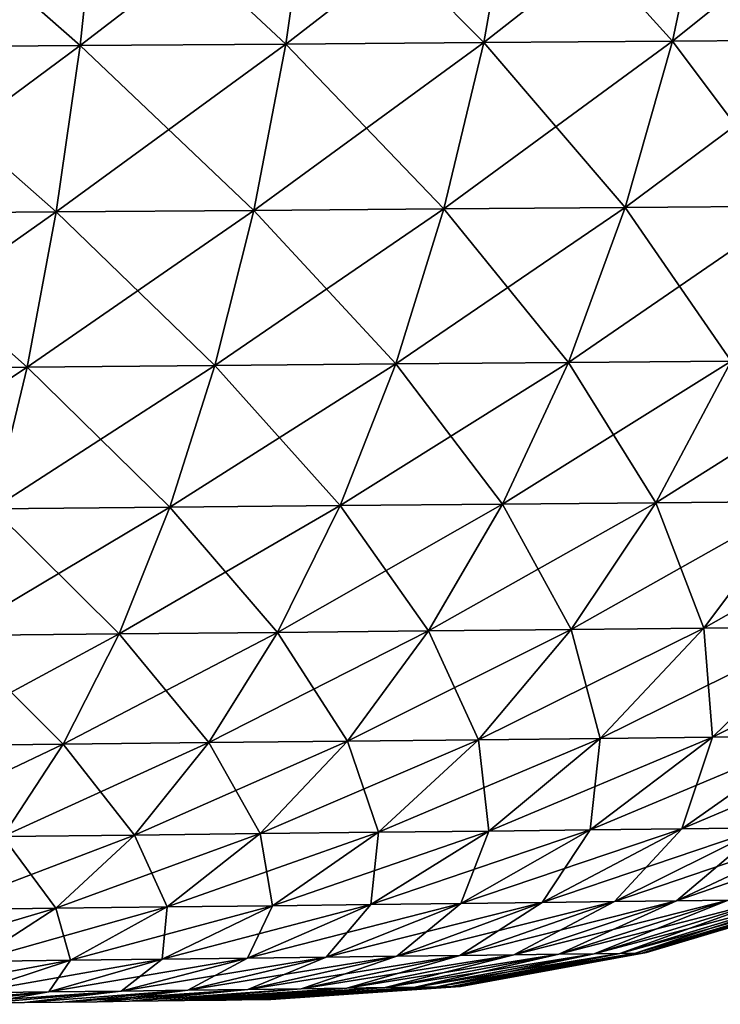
# Model space of a CAD drawing. Header units: metres. Extents: x -2 to 78, y -85 to 85.
# Tile 65 of 256: x 30.365 to 30.777, y -70.774 to -70.194. Entities that reach past the tile are written whole.
import ezdxf

# ---------------------------------------------------------------- set-up
doc = ezdxf.new("R2010")
doc.units = ezdxf.units.M
doc.layers.add('solid_20004802', color=7, linetype='CONTINUOUS')

msp = doc.modelspace()

# ---------------------------------------------------------------- linework, layer by layer
at = {"layer": 'solid_20004802'}
for points in [[(30.411055, -70.105164, -2.660934), (30.400183, -70.208824, -2.619521), (30.275871, -70.209709, -2.650465)], [(30.282896, -70.105988, -2.692765), (30.411055, -70.105164, -2.660934), (30.275871, -70.209709, -2.650465)], [(30.275871, -70.209709, 2.650465), (30.400183, -70.208824, 2.619521), (30.282896, -70.105988, 2.692765)], [(30.400183, -70.208824, 2.619521), (30.411055, -70.105164, 2.660934), (30.282896, -70.105988, 2.692765)], [(30.535837, -70.104362, -2.617586), (30.52121, -70.207962, -2.577411), (30.400183, -70.208824, -2.619521)], [(30.411055, -70.105164, -2.660934), (30.535837, -70.104362, -2.617586), (30.400183, -70.208824, -2.619521)], [(30.400183, -70.208824, 2.619521), (30.52121, -70.207962, 2.577411), (30.411055, -70.105164, 2.660934)], [(30.52121, -70.207962, 2.577411), (30.535837, -70.104362, 2.617586), (30.411055, -70.105164, 2.660934)], [(30.655987, -70.103592, -2.562979), (30.637733, -70.207123, -2.524387), (30.52121, -70.207962, -2.577411)], [(30.535837, -70.104362, -2.617586), (30.655987, -70.103592, -2.562979), (30.52121, -70.207962, -2.577411)], [(30.52121, -70.207962, 2.577411), (30.637733, -70.207123, 2.524387), (30.535837, -70.104362, 2.617586)], [(30.637733, -70.207123, 2.524387), (30.655987, -70.103592, 2.562979), (30.535837, -70.104362, 2.617586)], [(30.770515, -70.102852, -2.497623), (30.748793, -70.206329, -2.460944), (30.637733, -70.207123, -2.524387)], [(30.655987, -70.103592, -2.562979), (30.770515, -70.102852, -2.497623), (30.637733, -70.207123, -2.524387)], [(30.637733, -70.207123, 2.524387), (30.748793, -70.206329, 2.460944), (30.655987, -70.103592, 2.562979)], [(30.748793, -70.206329, 2.460944), (30.770515, -70.102852, 2.497623), (30.655987, -70.103592, 2.562979)], [(30.878565, -70.102158, -2.422161), (30.853559, -70.205574, -2.387706), (30.748793, -70.206329, -2.460944)], [(30.770515, -70.102852, -2.497623), (30.878565, -70.102158, -2.422161), (30.748793, -70.206329, -2.460944)], [(30.748793, -70.206329, 2.460944), (30.853559, -70.205574, 2.387706), (30.770515, -70.102852, 2.497623)], [(30.853559, -70.205574, 2.387706), (30.878565, -70.102158, 2.422161), (30.770515, -70.102852, 2.497623)], [(30.400183, -70.208824, -2.619521), (30.38603, -70.306892, -2.567241), (30.266569, -70.307838, -2.597028)], [(30.275871, -70.209709, -2.650465), (30.400183, -70.208824, -2.619521), (30.266569, -70.307838, -2.597028)], [(30.266569, -70.307838, 2.597028), (30.38603, -70.306892, 2.567241), (30.275871, -70.209709, 2.650465)], [(30.38603, -70.306892, 2.567241), (30.400183, -70.208824, 2.619521), (30.275871, -70.209709, 2.650465)], [(30.52121, -70.207962, -2.577411), (30.502329, -70.305977, -2.526726), (30.38603, -70.306892, -2.567241)], [(30.400183, -70.208824, -2.619521), (30.52121, -70.207962, -2.577411), (30.38603, -70.306892, -2.567241)], [(30.38603, -70.306892, 2.567241), (30.502329, -70.305977, 2.526726), (30.400183, -70.208824, 2.619521)], [(30.502329, -70.305977, 2.526726), (30.52121, -70.207962, 2.577411), (30.400183, -70.208824, 2.619521)], [(30.637733, -70.207123, -2.524387), (30.61429, -70.305092, -2.475728), (30.502329, -70.305977, -2.526726)], [(30.52121, -70.207962, -2.577411), (30.637733, -70.207123, -2.524387), (30.502329, -70.305977, -2.526726)], [(30.502329, -70.305977, 2.526726), (30.61429, -70.305092, 2.475728), (30.52121, -70.207962, 2.577411)], [(30.61429, -70.305092, 2.475728), (30.637733, -70.207123, 2.524387), (30.52121, -70.207962, 2.577411)], [(30.748793, -70.206329, -2.460944), (30.720993, -70.304253, -2.414724), (30.61429, -70.305092, -2.475728)], [(30.637733, -70.207123, -2.524387), (30.748793, -70.206329, -2.460944), (30.61429, -70.305092, -2.475728)], [(30.61429, -70.305092, 2.475728), (30.720993, -70.304253, 2.414724), (30.637733, -70.207123, 2.524387)], [(30.720993, -70.304253, 2.414724), (30.748793, -70.206329, 2.460944), (30.637733, -70.207123, 2.524387)], [(30.853559, -70.205574, -2.387706), (30.821642, -70.303452, -2.344314), (30.720993, -70.304253, -2.414724)], [(30.748793, -70.206329, -2.460944), (30.853559, -70.205574, -2.387706), (30.720993, -70.304253, -2.414724)], [(30.720993, -70.304253, 2.414724), (30.821642, -70.303452, 2.344314), (30.748793, -70.206329, 2.460944)], [(30.821642, -70.303452, 2.344314), (30.853559, -70.205574, 2.387706), (30.748793, -70.206329, 2.460944)], [(30.821642, -70.303452, -2.344314), (30.783279, -70.394676, -2.292612), (30.687525, -70.3955, -2.359635)], [(30.720993, -70.304253, -2.414724), (30.821642, -70.303452, -2.344314), (30.687525, -70.3955, -2.359635)], [(30.783279, -70.394676, 2.292612), (30.821642, -70.303452, 2.344314), (30.720993, -70.304253, 2.414724)], [(30.38603, -70.306892, -2.567241), (30.368811, -70.398254, -2.504856), (30.255133, -70.399231, -2.533236)], [(30.266569, -70.307838, -2.597028), (30.38603, -70.306892, -2.567241), (30.255133, -70.399231, -2.533236)], [(30.255133, -70.399231, 2.533236), (30.368811, -70.398254, 2.504856), (30.266569, -70.307838, 2.597028)], [(30.368811, -70.398254, 2.504856), (30.38603, -70.306892, 2.567241), (30.266569, -70.307838, 2.597028)], [(30.502329, -70.305977, -2.526726), (30.479473, -70.397301, -2.466269), (30.368811, -70.398254, -2.504856)], [(30.38603, -70.306892, -2.567241), (30.502329, -70.305977, -2.526726), (30.368811, -70.398254, -2.504856)], [(30.368811, -70.398254, 2.504856), (30.479473, -70.397301, 2.466269), (30.38603, -70.306892, 2.567241)], [(30.479473, -70.397301, 2.466269), (30.502329, -70.305977, 2.526726), (30.38603, -70.306892, 2.567241)], [(30.61429, -70.305092, -2.475728), (30.586004, -70.396378, -2.417711), (30.479473, -70.397301, -2.466269)], [(30.502329, -70.305977, -2.526726), (30.61429, -70.305092, -2.475728), (30.479473, -70.397301, -2.466269)], [(30.479473, -70.397301, 2.466269), (30.586004, -70.396378, 2.417711), (30.502329, -70.305977, 2.526726)], [(30.586004, -70.396378, 2.417711), (30.61429, -70.305092, 2.475728), (30.502329, -70.305977, 2.526726)], [(30.720993, -70.304253, -2.414724), (30.687525, -70.3955, -2.359635), (30.586004, -70.396378, -2.417711)], [(30.61429, -70.305092, -2.475728), (30.720993, -70.304253, -2.414724), (30.586004, -70.396378, -2.417711)], [(30.586004, -70.396378, 2.417711), (30.687525, -70.3955, 2.359635), (30.61429, -70.305092, 2.475728)], [(30.687525, -70.3955, 2.359635), (30.720993, -70.304253, 2.414724), (30.61429, -70.305092, 2.475728)], [(30.687525, -70.3955, 2.359635), (30.783279, -70.394676, 2.292612), (30.720993, -70.304253, 2.414724)], [(30.586004, -70.396378, -2.417711), (30.553225, -70.479874, -2.351054), (30.452927, -70.48082, -2.396791)], [(30.479473, -70.397301, -2.466269), (30.586004, -70.396378, -2.417711), (30.452927, -70.48082, -2.396791)], [(30.553225, -70.479874, 2.351054), (30.586004, -70.396378, 2.417711), (30.479473, -70.397301, 2.466269)], [(30.687525, -70.3955, -2.359635), (30.648802, -70.478981, -2.296358), (30.553225, -70.479874, -2.351054)], [(30.586004, -70.396378, -2.417711), (30.687525, -70.3955, -2.359635), (30.553225, -70.479874, -2.351054)], [(30.553225, -70.479874, 2.351054), (30.648802, -70.478981, 2.296358), (30.586004, -70.396378, 2.417711)], [(30.648802, -70.478981, 2.296358), (30.687525, -70.3955, 2.359635), (30.586004, -70.396378, 2.417711)], [(30.783279, -70.394676, -2.292612), (30.738947, -70.478134, -2.233241), (30.648802, -70.478981, -2.296358)], [(30.687525, -70.3955, -2.359635), (30.783279, -70.394676, -2.292612), (30.648802, -70.478981, -2.296358)], [(30.648802, -70.478981, 2.296358), (30.738947, -70.478134, 2.233241), (30.687525, -70.3955, 2.359635)], [(30.738947, -70.478134, 2.233241), (30.783279, -70.394676, 2.292612), (30.687525, -70.3955, 2.359635)], [(30.872519, -70.393906, -2.217214), (30.822956, -70.477348, -2.16224), (30.738947, -70.478134, -2.233241)], [(30.783279, -70.394676, -2.292612), (30.872519, -70.393906, -2.217214), (30.738947, -70.478134, -2.233241)], [(30.738947, -70.478134, 2.233241), (30.822956, -70.477348, 2.16224), (30.783279, -70.394676, 2.292612)], [(30.368811, -70.398254, -2.504856), (30.348736, -70.481789, -2.433141), (30.241703, -70.482788, -2.459883)], [(30.255133, -70.399231, -2.533236), (30.368811, -70.398254, -2.504856), (30.241703, -70.482788, -2.459883)], [(30.348736, -70.481789, 2.433141), (30.368811, -70.398254, 2.504856), (30.255133, -70.399231, 2.533236)], [(30.479473, -70.397301, -2.466269), (30.452927, -70.48082, -2.396791), (30.348736, -70.481789, -2.433141)], [(30.368811, -70.398254, -2.504856), (30.479473, -70.397301, -2.466269), (30.348736, -70.481789, -2.433141)], [(30.348736, -70.481789, 2.433141), (30.452927, -70.48082, 2.396791), (30.368811, -70.398254, 2.504856)], [(30.452927, -70.48082, 2.396791), (30.479473, -70.397301, 2.466269), (30.368811, -70.398254, 2.504856)], [(30.452927, -70.48082, 2.396791), (30.553225, -70.479874, 2.351054), (30.479473, -70.397301, 2.466269)], [(30.822956, -70.477348, -2.16224), (30.767323, -70.551994, -2.100802), (30.68915, -70.55278, -2.166877)], [(30.738947, -70.478134, -2.233241), (30.822956, -70.477348, -2.16224), (30.68915, -70.55278, -2.166877)], [(30.767323, -70.551994, 2.100802), (30.822956, -70.477348, 2.16224), (30.738947, -70.478134, 2.233241)], [(30.900124, -70.476639, -2.083897), (30.839128, -70.551277, -2.027896), (30.767323, -70.551994, -2.100802)], [(30.822956, -70.477348, -2.16224), (30.900124, -70.476639, -2.083897), (30.767323, -70.551994, -2.100802)], [(30.767323, -70.551994, 2.100802), (30.839128, -70.551277, 2.027896), (30.822956, -70.477348, 2.16224)], [(30.452927, -70.48082, -2.396791), (30.422993, -70.555473, -2.319088), (30.326036, -70.55645, -2.35292)], [(30.348736, -70.481789, -2.433141), (30.452927, -70.48082, -2.396791), (30.326036, -70.55645, -2.35292)], [(30.326036, -70.55645, 2.35292), (30.422993, -70.555473, 2.319088), (30.348736, -70.481789, 2.433141)], [(30.422993, -70.555473, 2.319088), (30.452927, -70.48082, 2.396791), (30.348736, -70.481789, 2.433141)], [(30.553225, -70.479874, -2.351054), (30.516327, -70.554527, -2.27652), (30.422993, -70.555473, -2.319088)], [(30.452927, -70.48082, -2.396791), (30.553225, -70.479874, -2.351054), (30.422993, -70.555473, -2.319088)], [(30.422993, -70.555473, 2.319088), (30.516327, -70.554527, 2.27652), (30.452927, -70.48082, 2.396791)], [(30.516327, -70.554527, 2.27652), (30.553225, -70.479874, 2.351054), (30.452927, -70.48082, 2.396791)], [(30.648802, -70.478981, -2.296358), (30.605265, -70.553627, -2.225617), (30.516327, -70.554527, -2.27652)], [(30.553225, -70.479874, -2.351054), (30.648802, -70.478981, -2.296358), (30.516327, -70.554527, -2.27652)], [(30.516327, -70.554527, 2.27652), (30.605265, -70.553627, 2.225617), (30.553225, -70.479874, 2.351054)], [(30.605265, -70.553627, 2.225617), (30.648802, -70.478981, 2.296358), (30.553225, -70.479874, 2.351054)], [(30.738947, -70.478134, -2.233241), (30.68915, -70.55278, -2.166877), (30.605265, -70.553627, -2.225617)], [(30.648802, -70.478981, -2.296358), (30.738947, -70.478134, -2.233241), (30.605265, -70.553627, -2.225617)], [(30.605265, -70.553627, 2.225617), (30.68915, -70.55278, 2.166877), (30.648802, -70.478981, 2.296358)], [(30.68915, -70.55278, 2.166877), (30.738947, -70.478134, 2.233241), (30.648802, -70.478981, 2.296358)], [(30.68915, -70.55278, 2.166877), (30.767323, -70.551994, 2.100802), (30.738947, -70.478134, 2.233241)], [(30.68915, -70.55278, -2.166877), (30.634518, -70.617767, -2.094359), (30.557467, -70.618599, -2.148305)], [(30.605265, -70.553627, -2.225617), (30.68915, -70.55278, -2.166877), (30.557467, -70.618599, -2.148305)], [(30.634518, -70.617767, 2.094359), (30.68915, -70.55278, 2.166877), (30.605265, -70.553627, 2.225617)], [(30.767323, -70.551994, -2.100802), (30.70632, -70.616989, -2.033675), (30.634518, -70.617767, -2.094359)], [(30.68915, -70.55278, -2.166877), (30.767323, -70.551994, -2.100802), (30.634518, -70.617767, -2.094359)], [(30.634518, -70.617767, 2.094359), (30.70632, -70.616989, 2.033675), (30.68915, -70.55278, 2.166877)], [(30.70632, -70.616989, 2.033675), (30.767323, -70.551994, 2.100802), (30.68915, -70.55278, 2.166877)], [(30.839128, -70.551277, -2.027896), (30.772274, -70.616287, -1.966715), (30.70632, -70.616989, -2.033675)], [(30.767323, -70.551994, -2.100802), (30.839128, -70.551277, -2.027896), (30.70632, -70.616989, -2.033675)], [(30.70632, -70.616989, 2.033675), (30.772274, -70.616287, 1.966715), (30.767323, -70.551994, 2.100802)], [(30.772274, -70.616287, 1.966715), (30.839128, -70.551277, 2.027896), (30.767323, -70.551994, 2.100802)], [(30.903994, -70.550636, -1.948744), (30.831856, -70.615654, -1.894017), (30.772274, -70.616287, -1.966715)], [(30.839128, -70.551277, -2.027896), (30.903994, -70.550636, -1.948744), (30.772274, -70.616287, -1.966715)], [(30.772274, -70.616287, 1.966715), (30.831856, -70.615654, 1.894017), (30.839128, -70.551277, 2.027896)], [(30.422993, -70.555473, -2.319088), (30.390053, -70.620407, -2.234144), (30.300999, -70.621368, -2.265211)], [(30.326036, -70.55645, -2.35292), (30.422993, -70.555473, -2.319088), (30.300999, -70.621368, -2.265211)], [(30.300999, -70.621368, 2.265211), (30.390053, -70.620407, 2.234144), (30.326036, -70.55645, 2.35292)], [(30.390053, -70.620407, 2.234144), (30.422993, -70.555473, 2.319088), (30.326036, -70.55645, 2.35292)], [(30.516327, -70.554527, -2.27652), (30.475777, -70.619484, -2.195053), (30.390053, -70.620407, -2.234144)], [(30.422993, -70.555473, -2.319088), (30.516327, -70.554527, -2.27652), (30.390053, -70.620407, -2.234144)], [(30.390053, -70.620407, 2.234144), (30.475777, -70.619484, 2.195053), (30.422993, -70.555473, 2.319088)], [(30.475777, -70.619484, 2.195053), (30.516327, -70.554527, 2.27652), (30.422993, -70.555473, 2.319088)], [(30.605265, -70.553627, -2.225617), (30.557467, -70.618599, -2.148305), (30.475777, -70.619484, -2.195053)], [(30.516327, -70.554527, -2.27652), (30.605265, -70.553627, -2.225617), (30.475777, -70.619484, -2.195053)], [(30.475777, -70.619484, 2.195053), (30.557467, -70.618599, 2.148305), (30.516327, -70.554527, 2.27652)], [(30.557467, -70.618599, 2.148305), (30.605265, -70.553627, 2.225617), (30.516327, -70.554527, 2.27652)], [(30.557467, -70.618599, 2.148305), (30.634518, -70.617767, 2.094359), (30.605265, -70.553627, 2.225617)], [(30.70632, -70.616989, -2.033675), (30.640684, -70.671539, -1.961668), (30.575706, -70.672279, -2.016563)], [(30.634518, -70.617767, -2.094359), (30.70632, -70.616989, -2.033675), (30.575706, -70.672279, -2.016563)], [(30.640684, -70.671539, 1.961668), (30.70632, -70.616989, 2.033675), (30.634518, -70.617767, 2.094359)], [(30.772274, -70.616287, -1.966715), (30.700369, -70.67086, -1.901092), (30.640684, -70.671539, -1.961668)], [(30.70632, -70.616989, -2.033675), (30.772274, -70.616287, -1.966715), (30.640684, -70.671539, -1.961668)], [(30.640684, -70.671539, 1.961668), (30.700369, -70.67086, 1.901092), (30.70632, -70.616989, 2.033675)], [(30.831856, -70.615654, -1.894017), (30.754288, -70.67025, -1.835322), (30.700369, -70.67086, -1.901092)], [(30.772274, -70.616287, -1.966715), (30.831856, -70.615654, -1.894017), (30.700369, -70.67086, -1.901092)], [(30.700369, -70.67086, 1.901092), (30.772274, -70.616287, 1.966715), (30.70632, -70.616989, 2.033675)], [(30.700369, -70.67086, 1.901092), (30.754288, -70.67025, 1.835322), (30.772274, -70.616287, 1.966715)], [(30.884613, -70.615105, -1.816196), (30.802032, -70.669716, -1.764914), (30.754288, -70.67025, -1.835322)], [(30.831856, -70.615654, -1.894017), (30.884613, -70.615105, -1.816196), (30.754288, -70.67025, -1.835322)], [(30.754288, -70.67025, 1.835322), (30.831856, -70.615654, 1.894017), (30.772274, -70.616287, 1.966715)], [(30.754288, -70.67025, 1.835322), (30.802032, -70.669716, 1.764914), (30.831856, -70.615654, 1.894017)], [(30.390053, -70.620407, -2.234144), (30.354504, -70.67482, -2.14299), (30.27393, -70.675735, -2.17108)], [(30.300999, -70.621368, -2.265211), (30.390053, -70.620407, -2.234144), (30.27393, -70.675735, -2.17108)], [(30.354504, -70.67482, 2.14299), (30.390053, -70.620407, 2.234144), (30.300999, -70.621368, 2.265211)], [(30.475777, -70.619484, -2.195053), (30.432068, -70.673927, -2.10764), (30.354504, -70.67482, -2.14299)], [(30.390053, -70.620407, -2.234144), (30.475777, -70.619484, -2.195053), (30.354504, -70.67482, -2.14299)], [(30.354504, -70.67482, 2.14299), (30.432068, -70.673927, 2.10764), (30.390053, -70.620407, 2.234144)], [(30.432068, -70.673927, 2.10764), (30.475777, -70.619484, 2.195053), (30.390053, -70.620407, 2.234144)], [(30.557467, -70.618599, -2.148305), (30.505985, -70.67308, -2.065359), (30.432068, -70.673927, -2.10764)], [(30.475777, -70.619484, -2.195053), (30.557467, -70.618599, -2.148305), (30.432068, -70.673927, -2.10764)], [(30.432068, -70.673927, 2.10764), (30.505985, -70.67308, 2.065359), (30.475777, -70.619484, 2.195053)], [(30.505985, -70.67308, 2.065359), (30.557467, -70.618599, 2.148305), (30.475777, -70.619484, 2.195053)], [(30.634518, -70.617767, -2.094359), (30.575706, -70.672279, -2.016563), (30.505985, -70.67308, -2.065359)], [(30.557467, -70.618599, -2.148305), (30.634518, -70.617767, -2.094359), (30.505985, -70.67308, -2.065359)], [(30.505985, -70.67308, 2.065359), (30.575706, -70.672279, 2.016563), (30.557467, -70.618599, 2.148305)], [(30.575706, -70.672279, 2.016563), (30.634518, -70.617767, 2.094359), (30.557467, -70.618599, 2.148305)], [(30.575706, -70.672279, 2.016563), (30.640684, -70.671539, 1.961668), (30.634518, -70.617767, 2.094359)], [(30.87739, -70.668877, -1.612416), (30.781637, -70.712334, -1.575203), (30.751234, -70.712692, -1.644543)], [(30.843201, -70.669258, -1.690426), (30.87739, -70.668877, -1.612416), (30.751234, -70.712692, -1.644543)], [(30.432068, -70.673927, -2.10764), (30.385695, -70.717072, -2.015276), (30.31675, -70.717903, -2.046668)], [(30.354504, -70.67482, -2.14299), (30.432068, -70.673927, -2.10764), (30.31675, -70.717903, -2.046668)], [(30.31675, -70.717903, 2.046668), (30.385695, -70.717072, 2.015276), (30.354504, -70.67482, 2.14299)], [(30.385695, -70.717072, 2.015276), (30.432068, -70.673927, 2.10764), (30.354504, -70.67482, 2.14299)], [(30.505985, -70.67308, -2.065359), (30.451405, -70.716278, -1.977722), (30.385695, -70.717072, -2.015276)], [(30.432068, -70.673927, -2.10764), (30.505985, -70.67308, -2.065359), (30.385695, -70.717072, -2.015276)], [(30.385695, -70.717072, 2.015276), (30.451405, -70.716278, 1.977722), (30.432068, -70.673927, 2.10764)], [(30.451405, -70.716278, 1.977722), (30.505985, -70.67308, 2.065359), (30.432068, -70.673927, 2.10764)], [(30.575706, -70.672279, -2.016563), (30.513388, -70.71553, -1.934373), (30.451405, -70.716278, -1.977722)], [(30.505985, -70.67308, -2.065359), (30.575706, -70.672279, -2.016563), (30.451405, -70.716278, -1.977722)], [(30.451405, -70.716278, 1.977722), (30.513388, -70.71553, 1.934373), (30.505985, -70.67308, 2.065359)], [(30.513388, -70.71553, 1.934373), (30.575706, -70.672279, 2.016563), (30.505985, -70.67308, 2.065359)], [(30.640684, -70.671539, -1.961668), (30.571157, -70.714836, -1.885599), (30.513388, -70.71553, -1.934373)], [(30.575706, -70.672279, -2.016563), (30.640684, -70.671539, -1.961668), (30.513388, -70.71553, -1.934373)], [(30.513388, -70.71553, 1.934373), (30.571157, -70.714836, 1.885599), (30.575706, -70.672279, 2.016563)], [(30.700369, -70.67086, -1.901092), (30.624226, -70.714203, -1.831772), (30.571157, -70.714836, -1.885599)], [(30.640684, -70.671539, -1.961668), (30.700369, -70.67086, -1.901092), (30.571157, -70.714836, -1.885599)], [(30.571157, -70.714836, 1.885599), (30.640684, -70.671539, 1.961668), (30.575706, -70.672279, 2.016563)], [(30.571157, -70.714836, 1.885599), (30.624226, -70.714203, 1.831772), (30.640684, -70.671539, 1.961668)], [(30.754288, -70.67025, -1.835322), (30.672169, -70.713631, -1.773324), (30.624226, -70.714203, -1.831772)], [(30.700369, -70.67086, -1.901092), (30.754288, -70.67025, -1.835322), (30.624226, -70.714203, -1.831772)], [(30.624226, -70.714203, 1.831772), (30.700369, -70.67086, 1.901092), (30.640684, -70.671539, 1.961668)], [(30.624226, -70.714203, 1.831772), (30.672169, -70.713631, 1.773324), (30.700369, -70.67086, 1.901092)], [(30.802032, -70.669716, -1.764914), (30.714624, -70.713127, -1.710749), (30.672169, -70.713631, -1.773324)], [(30.754288, -70.67025, -1.835322), (30.802032, -70.669716, -1.764914), (30.672169, -70.713631, -1.773324)], [(30.672169, -70.713631, 1.773324), (30.754288, -70.67025, 1.835322), (30.700369, -70.67086, 1.901092)], [(30.672169, -70.713631, 1.773324), (30.714624, -70.713127, 1.710749), (30.754288, -70.67025, 1.835322)], [(30.843201, -70.669258, -1.690426), (30.751234, -70.712692, -1.644543), (30.714624, -70.713127, -1.710749)], [(30.802032, -70.669716, -1.764914), (30.843201, -70.669258, -1.690426), (30.714624, -70.713127, -1.710749)], [(30.714624, -70.713127, 1.710749), (30.802032, -70.669716, 1.764914), (30.754288, -70.67025, 1.835322)], [(30.714624, -70.713127, 1.710749), (30.751234, -70.712692, 1.644543), (30.802032, -70.669716, 1.764914)], [(30.751234, -70.712692, 1.644543), (30.843201, -70.669258, 1.690426), (30.802032, -70.669716, 1.764914)], [(30.751234, -70.712692, 1.644543), (30.781637, -70.712334, 1.575203), (30.843201, -70.669258, 1.690426)], [(30.513388, -70.71553, -1.934373), (30.448385, -70.746986, -1.848877), (30.394447, -70.747665, -1.886555)], [(30.451405, -70.716278, -1.977722), (30.513388, -70.71553, -1.934373), (30.394447, -70.747665, -1.886555)], [(30.571157, -70.714836, -1.885599), (30.498661, -70.746353, -1.806474), (30.448385, -70.746986, -1.848877)], [(30.513388, -70.71553, -1.934373), (30.571157, -70.714836, -1.885599), (30.448385, -70.746986, -1.848877)], [(30.448385, -70.746986, 1.848877), (30.513388, -70.71553, 1.934373), (30.451405, -70.716278, 1.977722)], [(30.448385, -70.746986, 1.848877), (30.498661, -70.746353, 1.806474), (30.513388, -70.71553, 1.934373)], [(30.624226, -70.714203, -1.831772), (30.544849, -70.745773, -1.75967), (30.498661, -70.746353, -1.806474)], [(30.571157, -70.714836, -1.885599), (30.624226, -70.714203, -1.831772), (30.498661, -70.746353, -1.806474)], [(30.498661, -70.746353, 1.806474), (30.571157, -70.714836, 1.885599), (30.513388, -70.71553, 1.934373)], [(30.498661, -70.746353, 1.806474), (30.544849, -70.745773, 1.75967), (30.571157, -70.714836, 1.885599)], [(30.672169, -70.713631, -1.773324), (30.586582, -70.745255, -1.70884), (30.544849, -70.745773, -1.75967)], [(30.624226, -70.714203, -1.831772), (30.672169, -70.713631, -1.773324), (30.544849, -70.745773, -1.75967)], [(30.544849, -70.745773, 1.75967), (30.624226, -70.714203, 1.831772), (30.571157, -70.714836, 1.885599)], [(30.544849, -70.745773, 1.75967), (30.586582, -70.745255, 1.70884), (30.624226, -70.714203, 1.831772)], [(30.714624, -70.713127, -1.710749), (30.623541, -70.744797, -1.654415), (30.586582, -70.745255, -1.70884)], [(30.672169, -70.713631, -1.773324), (30.714624, -70.713127, -1.710749), (30.586582, -70.745255, -1.70884)], [(30.586582, -70.745255, 1.70884), (30.672169, -70.713631, 1.773324), (30.624226, -70.714203, 1.831772)], [(30.586582, -70.745255, 1.70884), (30.623541, -70.744797, 1.654415), (30.672169, -70.713631, 1.773324)], [(30.751234, -70.712692, -1.644543), (30.655411, -70.7444, -1.596824), (30.623541, -70.744797, -1.654415)], [(30.714624, -70.713127, -1.710749), (30.751234, -70.712692, -1.644543), (30.623541, -70.744797, -1.654415)], [(30.623541, -70.744797, 1.654415), (30.714624, -70.713127, 1.710749), (30.672169, -70.713631, 1.773324)], [(30.623541, -70.744797, 1.654415), (30.655411, -70.7444, 1.596824), (30.714624, -70.713127, 1.710749)], [(30.781637, -70.712334, -1.575203), (30.681881, -70.744072, -1.536503), (30.655411, -70.7444, -1.596824)], [(30.751234, -70.712692, -1.644543), (30.781637, -70.712334, -1.575203), (30.655411, -70.7444, -1.596824)], [(30.655411, -70.7444, 1.596824), (30.751234, -70.712692, 1.644543), (30.714624, -70.713127, 1.710749)], [(30.655411, -70.7444, 1.596824), (30.681881, -70.744072, 1.536503), (30.751234, -70.712692, 1.644543)], [(30.805553, -70.712059, -1.503302), (30.702703, -70.74382, -1.473947), (30.681881, -70.744072, -1.536503)], [(30.781637, -70.712334, -1.575203), (30.805553, -70.712059, -1.503302), (30.681881, -70.744072, -1.536503)], [(30.681881, -70.744072, 1.536503), (30.781637, -70.712334, 1.575203), (30.751234, -70.712692, 1.644543)], [(30.681881, -70.744072, 1.536503), (30.702703, -70.74382, 1.473947), (30.781637, -70.712334, 1.575203)], [(30.822842, -70.711853, -1.429556), (30.717758, -70.743629, -1.409784), (30.702703, -70.74382, -1.473947)], [(30.805553, -70.712059, -1.503302), (30.822842, -70.711853, -1.429556), (30.702703, -70.74382, -1.473947)], [(30.702703, -70.74382, 1.473947), (30.805553, -70.712059, 1.503302), (30.781637, -70.712334, 1.575203)], [(30.702703, -70.74382, 1.473947), (30.717758, -70.743629, 1.409784), (30.805553, -70.712059, 1.503302)], [(30.833385, -70.711731, -1.3547), (30.726938, -70.743523, -1.344652), (30.717758, -70.743629, -1.409784)], [(30.822842, -70.711853, -1.429556), (30.833385, -70.711731, -1.3547), (30.717758, -70.743629, -1.409784)], [(30.717758, -70.743629, 1.409784), (30.822842, -70.711853, 1.429556), (30.805553, -70.712059, 1.503302)], [(30.717758, -70.743629, 1.409784), (30.726938, -70.743523, 1.344652), (30.822842, -70.711853, 1.429556)], [(30.726938, -70.743523, -1.344652), (30.837065, -70.711731, -1.279468), (30.730162, -70.743607, -1.279193)], [(30.833385, -70.711731, -1.3547), (30.837065, -70.711731, -1.279468), (30.726938, -70.743523, -1.344652)], [(30.726938, -70.743523, 1.344652), (30.730162, -70.743607, 1.279193), (30.833385, -70.711731, 1.3547)], [(30.726938, -70.743523, 1.344652), (30.833385, -70.711731, 1.3547), (30.822842, -70.711853, 1.429556)], [(30.733444, -70.743187, 0), (30.730162, -70.743607, -1.279193), (30.837065, -70.711731, -1.279468)], [(30.837065, -70.711731, 1.279468), (30.730162, -70.743607, 1.279193), (30.733444, -70.743187, 0)], [(30.833385, -70.711731, 1.3547), (30.730162, -70.743607, 1.279193), (30.837065, -70.711731, 1.279468)], [(30.839968, -70.711258, 0), (30.733444, -70.743187, 0), (30.837065, -70.711731, -1.279468)], [(30.837065, -70.711731, 1.279468), (30.733444, -70.743187, 0), (30.839968, -70.711258, 0)], [(30.385695, -70.717072, -2.015276), (30.337275, -70.748383, -1.919188), (30.277294, -70.749138, -1.946456)], [(30.31675, -70.717903, -2.046668), (30.385695, -70.717072, -2.015276), (30.277294, -70.749138, -1.946456)], [(30.337275, -70.748383, 1.919188), (30.385695, -70.717072, 2.015276), (30.31675, -70.717903, 2.046668)], [(30.451405, -70.716278, -1.977722), (30.394447, -70.747665, -1.886555), (30.337275, -70.748383, -1.919188)], [(30.385695, -70.717072, -2.015276), (30.451405, -70.716278, -1.977722), (30.337275, -70.748383, -1.919188)], [(30.337275, -70.748383, 1.919188), (30.394447, -70.747665, 1.886555), (30.385695, -70.717072, 2.015276)], [(30.394447, -70.747665, 1.886555), (30.451405, -70.716278, 1.977722), (30.385695, -70.717072, 2.015276)], [(30.394447, -70.747665, 1.886555), (30.448385, -70.746986, 1.848877), (30.451405, -70.716278, 1.977722)], [(30.655411, -70.7444, -1.596824), (30.557167, -70.764084, -1.547984), (30.530144, -70.764435, -1.596754)], [(30.623541, -70.744797, -1.654415), (30.655411, -70.7444, -1.596824), (30.530144, -70.764435, -1.596754)], [(30.681881, -70.744072, -1.536503), (30.579615, -70.763794, -1.496893), (30.557167, -70.764084, -1.547984)], [(30.655411, -70.7444, -1.596824), (30.681881, -70.744072, -1.536503), (30.557167, -70.764084, -1.547984)], [(30.557167, -70.764084, 1.547984), (30.655411, -70.7444, 1.596824), (30.623541, -70.744797, 1.654415)], [(30.557167, -70.764084, 1.547984), (30.579615, -70.763794, 1.496893), (30.655411, -70.7444, 1.596824)], [(30.702703, -70.74382, -1.473947), (30.597273, -70.763573, -1.443903), (30.579615, -70.763794, -1.496893)], [(30.681881, -70.744072, -1.536503), (30.702703, -70.74382, -1.473947), (30.579615, -70.763794, -1.496893)], [(30.579615, -70.763794, 1.496893), (30.681881, -70.744072, 1.536503), (30.655411, -70.7444, 1.596824)], [(30.579615, -70.763794, 1.496893), (30.597273, -70.763573, 1.443903), (30.681881, -70.744072, 1.536503)], [(30.717758, -70.743629, -1.409784), (30.610039, -70.763405, -1.389547), (30.597273, -70.763573, -1.443903)], [(30.702703, -70.74382, -1.473947), (30.717758, -70.743629, -1.409784), (30.597273, -70.763573, -1.443903)], [(30.597273, -70.763573, 1.443903), (30.702703, -70.74382, 1.473947), (30.681881, -70.744072, 1.536503)], [(30.597273, -70.763573, 1.443903), (30.610039, -70.763405, 1.389547), (30.702703, -70.74382, 1.473947)], [(30.726938, -70.743523, -1.344652), (30.617826, -70.763306, -1.334368), (30.610039, -70.763405, -1.389547)], [(30.717758, -70.743629, -1.409784), (30.726938, -70.743523, -1.344652), (30.610039, -70.763405, -1.389547)], [(30.610039, -70.763405, 1.389547), (30.717758, -70.743629, 1.409784), (30.702703, -70.74382, 1.473947)], [(30.610039, -70.763405, 1.389547), (30.617826, -70.763306, 1.334368), (30.717758, -70.743629, 1.409784)], [(30.726938, -70.743523, -1.344652), (30.730162, -70.743607, -1.279193), (30.617826, -70.763306, -1.334368)], [(30.617826, -70.763306, 1.334368), (30.620586, -70.763344, 1.278912), (30.726938, -70.743523, 1.344652)], [(30.617826, -70.763306, 1.334368), (30.726938, -70.743523, 1.344652), (30.717758, -70.743629, 1.409784)], [(30.617826, -70.763306, -1.334368), (30.730162, -70.743607, -1.279193), (30.620586, -70.763344, -1.278912)], [(30.726938, -70.743523, 1.344652), (30.620586, -70.763344, 1.278912), (30.730162, -70.743607, 1.279193)], [(30.624033, -70.7631, 0), (30.620586, -70.763344, -1.278912), (30.730162, -70.743607, -1.279193)], [(30.730162, -70.743607, 1.279193), (30.620586, -70.763344, 1.278912), (30.624033, -70.7631, 0)], [(30.733444, -70.743187, 0), (30.624033, -70.7631, 0), (30.730162, -70.743607, -1.279193)], [(30.730162, -70.743607, 1.279193), (30.624033, -70.7631, 0), (30.733444, -70.743187, 0)], [(30.394447, -70.747665, -1.886555), (30.335974, -70.766937, -1.793231), (30.287539, -70.76757, -1.820823)], [(30.337275, -70.748383, -1.919188), (30.394447, -70.747665, -1.886555), (30.287539, -70.76757, -1.820823)], [(30.448385, -70.746986, -1.848877), (30.381678, -70.76635, -1.76136), (30.335974, -70.766937, -1.793231)], [(30.394447, -70.747665, -1.886555), (30.448385, -70.746986, -1.848877), (30.335974, -70.766937, -1.793231)], [(30.335974, -70.766937, 1.793231), (30.394447, -70.747665, 1.886555), (30.337275, -70.748383, 1.919188)], [(30.335974, -70.766937, 1.793231), (30.381678, -70.76635, 1.76136), (30.394447, -70.747665, 1.886555)], [(30.498661, -70.746353, -1.806474), (30.424284, -70.765793, -1.725481), (30.381678, -70.76635, -1.76136)], [(30.448385, -70.746986, -1.848877), (30.498661, -70.746353, -1.806474), (30.381678, -70.76635, -1.76136)], [(30.381678, -70.76635, 1.76136), (30.448385, -70.746986, 1.848877), (30.394447, -70.747665, 1.886555)], [(30.381678, -70.76635, 1.76136), (30.424284, -70.765793, 1.725481), (30.448385, -70.746986, 1.848877)], [(30.544849, -70.745773, -1.75967), (30.463434, -70.765289, -1.685868), (30.424284, -70.765793, -1.725481)], [(30.498661, -70.746353, -1.806474), (30.544849, -70.745773, -1.75967), (30.424284, -70.765793, -1.725481)], [(30.424284, -70.765793, 1.725481), (30.498661, -70.746353, 1.806474), (30.448385, -70.746986, 1.848877)], [(30.424284, -70.765793, 1.725481), (30.463434, -70.765289, 1.685868), (30.498661, -70.746353, 1.806474)], [(30.586582, -70.745255, -1.70884), (30.49881, -70.764832, -1.642837), (30.463434, -70.765289, -1.685868)], [(30.544849, -70.745773, -1.75967), (30.586582, -70.745255, -1.70884), (30.463434, -70.765289, -1.685868)], [(30.463434, -70.765289, 1.685868), (30.544849, -70.745773, 1.75967), (30.498661, -70.746353, 1.806474)], [(30.463434, -70.765289, 1.685868), (30.49881, -70.764832, 1.642837), (30.544849, -70.745773, 1.75967)], [(30.623541, -70.744797, -1.654415), (30.530144, -70.764435, -1.596754), (30.49881, -70.764832, -1.642837)], [(30.586582, -70.745255, -1.70884), (30.623541, -70.744797, -1.654415), (30.49881, -70.764832, -1.642837)], [(30.49881, -70.764832, 1.642837), (30.586582, -70.745255, 1.70884), (30.544849, -70.745773, 1.75967)], [(30.49881, -70.764832, 1.642837), (30.530144, -70.764435, 1.596754), (30.586582, -70.745255, 1.70884)], [(30.530144, -70.764435, 1.596754), (30.623541, -70.744797, 1.654415), (30.586582, -70.745255, 1.70884)], [(30.530144, -70.764435, 1.596754), (30.557167, -70.764084, 1.547984), (30.623541, -70.744797, 1.654415)], [(30.381678, -70.76635, -1.76136), (30.318705, -70.773285, -1.671515), (30.29237, -70.773628, -1.690719)], [(30.335974, -70.766937, -1.793231), (30.381678, -70.76635, -1.76136), (30.29237, -70.773628, -1.690719)], [(30.29237, -70.773628, 1.690717), (30.381678, -70.76635, 1.76136), (30.335974, -70.766937, 1.793231)], [(30.29237, -70.773628, 1.690717), (30.318707, -70.773285, 1.671514), (30.381678, -70.76635, 1.76136)], [(30.424284, -70.765793, -1.725481), (30.343796, -70.772957, -1.650588), (30.318705, -70.773285, -1.671515)], [(30.381678, -70.76635, -1.76136), (30.424284, -70.765793, -1.725481), (30.318705, -70.773285, -1.671515)], [(30.318707, -70.773285, 1.671514), (30.343798, -70.772957, 1.650586), (30.381678, -70.76635, 1.76136)], [(30.424284, -70.765793, -1.725481), (30.367388, -70.772652, -1.628164), (30.343796, -70.772957, -1.650588)], [(30.343798, -70.772957, 1.650586), (30.424284, -70.765793, 1.725481), (30.381678, -70.76635, 1.76136)], [(30.343798, -70.772957, 1.650586), (30.36739, -70.772652, 1.628163), (30.424284, -70.765793, 1.725481)], [(30.463434, -70.765289, -1.685868), (30.389479, -70.772362, -1.604235), (30.367388, -70.772652, -1.628164)], [(30.424284, -70.765793, -1.725481), (30.463434, -70.765289, -1.685868), (30.367388, -70.772652, -1.628164)], [(30.36739, -70.772652, 1.628163), (30.463434, -70.765289, 1.685868), (30.424284, -70.765793, 1.725481)], [(30.36739, -70.772652, 1.628163), (30.389479, -70.772362, 1.604234), (30.463434, -70.765289, 1.685868)], [(30.49881, -70.764832, -1.642837), (30.41007, -70.772087, -1.57881), (30.389479, -70.772362, -1.604235)], [(30.463434, -70.765289, -1.685868), (30.49881, -70.764832, -1.642837), (30.389479, -70.772362, -1.604235)], [(30.389479, -70.772362, 1.604234), (30.41007, -70.772087, 1.578809), (30.463434, -70.765289, 1.685868)], [(30.49881, -70.764832, -1.642837), (30.428921, -70.771843, -1.552144), (30.41007, -70.772087, -1.57881)], [(30.41007, -70.772087, 1.578809), (30.49881, -70.764832, 1.642837), (30.463434, -70.765289, 1.685868)], [(30.41007, -70.772087, 1.578809), (30.428923, -70.771843, 1.552143), (30.49881, -70.764832, 1.642837)], [(30.530144, -70.764435, -1.596754), (30.446047, -70.771622, -1.524158), (30.428921, -70.771843, -1.552144)], [(30.49881, -70.764832, -1.642837), (30.530144, -70.764435, -1.596754), (30.428921, -70.771843, -1.552144)], [(30.428923, -70.771843, 1.552143), (30.530144, -70.764435, 1.596754), (30.49881, -70.764832, 1.642837)], [(30.428923, -70.771843, 1.552143), (30.446047, -70.771622, 1.524157), (30.530144, -70.764435, 1.596754)], [(30.557167, -70.764084, -1.547984), (30.461433, -70.771416, -1.494931), (30.446047, -70.771622, -1.524158)], [(30.530144, -70.764435, -1.596754), (30.557167, -70.764084, -1.547984), (30.446047, -70.771622, -1.524158)], [(30.446047, -70.771622, 1.524157), (30.557167, -70.764084, 1.547984), (30.530144, -70.764435, 1.596754)], [(30.446047, -70.771622, 1.524157), (30.461433, -70.771416, 1.49493), (30.557167, -70.764084, 1.547984)], [(30.579615, -70.763794, -1.496893), (30.474796, -70.77124, -1.464958), (30.461433, -70.771416, -1.494931)], [(30.557167, -70.764084, -1.547984), (30.579615, -70.763794, -1.496893), (30.461433, -70.771416, -1.494931)], [(30.461433, -70.771416, 1.49493), (30.474796, -70.77124, 1.464957), (30.557167, -70.764084, 1.547984)], [(30.579615, -70.763794, -1.496893), (30.486032, -70.771095, -1.43429), (30.474796, -70.77124, -1.464958)], [(30.474796, -70.77124, 1.464957), (30.579615, -70.763794, 1.496893), (30.557167, -70.764084, 1.547984)], [(30.474796, -70.77124, 1.464957), (30.486034, -70.771095, 1.434289), (30.579615, -70.763794, 1.496893)], [(30.597273, -70.763573, -1.443903), (30.495249, -70.770973, -1.402876), (30.486032, -70.771095, -1.43429)], [(30.579615, -70.763794, -1.496893), (30.597273, -70.763573, -1.443903), (30.486032, -70.771095, -1.43429)], [(30.486034, -70.771095, 1.434289), (30.597273, -70.763573, 1.443903), (30.579615, -70.763794, 1.496893)], [(30.486034, -70.771095, 1.434289), (30.495249, -70.770973, 1.402875), (30.597273, -70.763573, 1.443903)], [(30.610039, -70.763405, -1.389547), (30.502476, -70.770882, -1.371057), (30.495249, -70.770973, -1.402876)], [(30.597273, -70.763573, -1.443903), (30.610039, -70.763405, -1.389547), (30.495249, -70.770973, -1.402876)], [(30.495249, -70.770973, 1.402875), (30.502476, -70.770882, 1.371056), (30.597273, -70.763573, 1.443903)], [(30.610039, -70.763405, -1.389547), (30.507729, -70.770813, -1.338946), (30.502476, -70.770882, -1.371057)], [(30.502476, -70.770882, 1.371056), (30.610039, -70.763405, 1.389547), (30.597273, -70.763573, 1.443903)], [(30.502476, -70.770882, 1.371056), (30.507729, -70.770813, 1.338945), (30.610039, -70.763405, 1.389547)], [(30.617826, -70.763306, -1.334368), (30.510992, -70.770767, -1.306429), (30.507729, -70.770813, -1.338946)], [(30.610039, -70.763405, -1.389547), (30.617826, -70.763306, -1.334368), (30.507729, -70.770813, -1.338946)], [(30.507729, -70.770813, 1.338945), (30.617826, -70.763306, 1.334368), (30.610039, -70.763405, 1.389547)], [(30.507729, -70.770813, 1.338945), (30.510992, -70.770767, 1.306429), (30.617826, -70.763306, 1.334368)], [(30.617826, -70.763306, -1.334368), (30.620586, -70.763344, -1.278912), (30.510992, -70.770767, -1.306429)], [(30.510992, -70.770767, 1.306429), (30.51227, -70.770752, 1.273508), (30.617826, -70.763306, 1.334368)], [(30.510992, -70.770767, -1.306429), (30.620586, -70.763344, -1.278912), (30.51227, -70.770752, -1.273508)], [(30.624033, -70.7631, 0), (30.51227, -70.770752), (30.620586, -70.763344, -1.278912)], [(30.512274, -70.770752, 0.636912), (30.51227, -70.770752), (30.624033, -70.7631, 0)], [(30.51227, -70.770752, 1.273508), (30.512274, -70.770752, 0.636912), (30.624033, -70.7631, 0)], [(30.620586, -70.763344, 1.278912), (30.51227, -70.770752, 1.273508), (30.624033, -70.7631, 0)], [(30.617826, -70.763306, 1.334368), (30.51227, -70.770752, 1.273508), (30.620586, -70.763344, 1.278912)], [(30.512274, -70.770752, -0.636912), (30.51227, -70.770752, -1.273508), (30.620586, -70.763344, -1.278912)], [(30.51227, -70.770752), (30.512274, -70.770752, -0.636912), (30.620586, -70.763344, -1.278912)], [(30.343798, -70.772957, 1.650586), (30.343796, -70.772957, -1.650588), (30.367388, -70.772652, -1.628164)], [(30.343798, -70.772957, 1.650586), (30.367388, -70.772652, -1.628164), (30.36739, -70.772652, 1.628163)], [(30.36739, -70.772652, 1.628163), (30.367388, -70.772652, -1.628164), (30.389479, -70.772362, -1.604235)], [(30.36739, -70.772652, 1.628163), (30.389479, -70.772362, -1.604235), (30.389479, -70.772362, 1.604234)], [(30.389479, -70.772362, 1.604234), (30.389479, -70.772362, -1.604235), (30.41007, -70.772087, -1.57881)], [(30.389479, -70.772362, 1.604234), (30.41007, -70.772087, -1.57881), (30.41007, -70.772087, 1.578809)], [(30.41007, -70.772087, 1.578809), (30.41007, -70.772087, -1.57881), (30.428921, -70.771843, -1.552144)], [(30.41007, -70.772087, 1.578809), (30.428921, -70.771843, -1.552144), (30.428923, -70.771843, 1.552143)], [(30.428923, -70.771843, 1.552143), (30.428921, -70.771843, -1.552144), (30.446047, -70.771622, -1.524158)], [(30.428923, -70.771843, 1.552143), (30.446047, -70.771622, -1.524158), (30.446047, -70.771622, 1.524157)], [(30.446047, -70.771622, 1.524157), (30.446047, -70.771622, -1.524158), (30.461433, -70.771416, -1.494931)], [(30.446047, -70.771622, 1.524157), (30.461433, -70.771416, -1.494931), (30.461433, -70.771416, 1.49493)], [(30.461433, -70.771416, 1.49493), (30.461433, -70.771416, -1.494931), (30.474796, -70.77124, -1.464958)], [(30.461433, -70.771416, 1.49493), (30.474796, -70.77124, -1.464958), (30.474796, -70.77124, 1.464957)], [(30.474796, -70.77124, 1.464957), (30.474796, -70.77124, -1.464958), (30.486032, -70.771095, -1.43429)], [(30.474796, -70.77124, 1.464957), (30.486032, -70.771095, -1.43429), (30.486034, -70.771095, 1.434289)], [(30.486034, -70.771095, 1.434289), (30.486032, -70.771095, -1.43429), (30.495249, -70.770973, -1.402876)], [(30.486034, -70.771095, 1.434289), (30.495249, -70.770973, -1.402876), (30.495249, -70.770973, 1.402875)], [(30.495249, -70.770973, 1.402875), (30.495249, -70.770973, -1.402876), (30.502476, -70.770882, -1.371057)], [(30.495249, -70.770973, 1.402875), (30.502476, -70.770882, -1.371057), (30.502476, -70.770882, 1.371056)], [(30.502476, -70.770882, 1.371056), (30.502476, -70.770882, -1.371057), (30.507729, -70.770813, -1.338946)], [(30.502476, -70.770882, 1.371056), (30.507729, -70.770813, -1.338946), (30.507729, -70.770813, 1.338945)], [(30.507729, -70.770813, 1.338945), (30.507729, -70.770813, -1.338946), (30.510992, -70.770767, -1.306429)], [(30.507729, -70.770813, 1.338945), (30.510992, -70.770767, -1.306429), (30.510992, -70.770767, 1.306429)], [(30.510992, -70.770767, -1.306429), (30.512274, -70.770752, -0.636912), (30.51227, -70.770752)], [(30.510992, -70.770767, -1.306429), (30.51227, -70.770752, -1.273508), (30.512274, -70.770752, -0.636912)], [(30.51227, -70.770752), (30.510992, -70.770767, 1.306429), (30.510992, -70.770767, -1.306429)], [(30.510992, -70.770767, 1.306429), (30.51227, -70.770752), (30.512274, -70.770752, 0.636912)], [(30.510992, -70.770767, 1.306429), (30.512274, -70.770752, 0.636912), (30.51227, -70.770752, 1.273508)]]:
    msp.add_3dface(points, dxfattribs=at)

doc.saveas('drawing.dxf')
